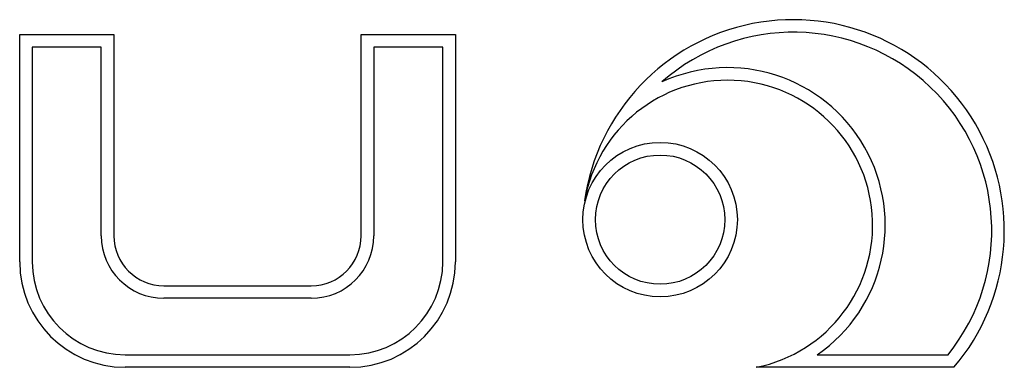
# Model space of a CAD drawing. Header units: millimetres. Extents: x -168 to 186, y -31 to 142.
# Tile 23 of 52: x 118.08 to 125.92, y 45.2 to 47.96. Entities that reach past the tile are written whole.
import ezdxf

# ---------------------------------------------------------------- set-up
doc = ezdxf.new("R2010")
doc.units = ezdxf.units.MM
doc.header["$LTSCALE"] = 10
doc.layers.add('BESCH_KONT_sich_schn_ansi_2d', color=40, linetype='Continuous')

msp = doc.modelspace()

# ---------------------------------------------------------------- linework, layer by layer
at = {"layer": 'BESCH_KONT_sich_schn_ansi_2d', "linetype": 'Continuous', "extrusion": (0, 1, 2.22045e-16)}
for p, q in [((118.0811, 47.8451), (118.8311, 47.8451)), ((118.0811, 46.0343), (118.0811, 47.8451)), ((118.8311, 47.8451), (118.8311, 46.2426)), ((120.8001, 47.8451), (121.5501, 47.8451)), ((120.8001, 46.2426), (120.8001, 47.8451)), ((121.5501, 47.8451), (121.5501, 46.0343)), ((118.1811, 47.7451), (118.1811, 46.0343)), ((118.7311, 47.7451), (118.1811, 47.7451)), ((118.7311, 46.2426), (118.7311, 47.7451)), ((120.9001, 47.7451), (120.9001, 46.2426)), ((121.4501, 47.7451), (120.9001, 47.7451)), ((121.4501, 46.0343), (121.4501, 47.7451)), ((122.5796, 46.5201), (122.5782, 46.5201)), ((119.2286, 45.8451), (120.4026, 45.8451)), ((120.4026, 45.7451), (119.2286, 45.7451)), ((118.9203, 45.2951), (120.7109, 45.2951)), ((124.4315, 45.2951), (125.4727, 45.2951)), ((120.7109, 45.1951), (118.9203, 45.1951)), ((125.5197, 45.1951), (123.9459, 45.1951))]:
    msp.add_line(p, q, dxfattribs=at)
at = {"layer": 'BESCH_KONT_sich_schn_ansi_2d', "linetype": 'Continuous'}
for radius in [0.615, 0.5147]:
    msp.add_circle((123.1801, 46.3711), radius, dxfattribs=at)
for centre, radius, start, end in [((124.2411, 46.284), 1.6795, 319.58295, 171.91873), ((124.2411, 46.284), 1.5795, 321.23829, 131.48219), ((123.7179, 46.327), 1.2546, 304.66737, 114.64173), ((123.7179, 46.327), 1.1546, 281.38779, 170.37042), ((119.2286, 46.2426), 0.4975, 180, 270), ((119.2286, 46.2426), 0.3975, 180, 270), ((120.4026, 46.2426), 0.4975, 270, 0), ((120.4026, 46.2426), 0.3975, 270, 0), ((118.9203, 46.0343), 0.8392, 180, 270), ((118.9203, 46.0343), 0.7392, 180, 270), ((120.7109, 46.0343), 0.7392, 270, 0), ((120.7109, 46.0343), 0.8392, 270, 0)]:
    msp.add_arc(centre, radius, start, end, dxfattribs=at)

doc.saveas('drawing.dxf')
